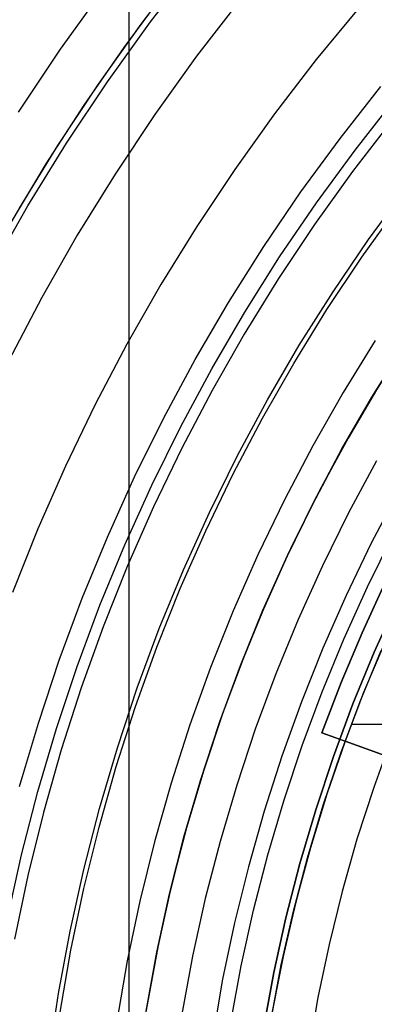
# Model space of a CAD drawing. Header units: millimetres. Extents: x 8926 to 10090, y -5004 to -3986.
# Tile 74 of 256: x 9470 to 9477, y -4348 to -4328. Entities that reach past the tile are written whole.
import ezdxf

# ---------------------------------------------------------------- set-up
doc = ezdxf.new("R2010")
doc.units = ezdxf.units.MM
for name, color, linetype in [('1', 7, 'Continuous'), ('COLOR EXT', 7, 'Continuous'), ('luz', 7, 'Continuous'), ('PLASTICO NEGRO', 7, 'Continuous')]:
    doc.layers.add(name, color=color, linetype=linetype)

msp = doc.modelspace()

# ---------------------------------------------------------------- linework, layer by layer
at = {"layer": '1', "color": 250, "true_color": 0x111111}
for p, q in [((9471.924, -4295.162, 45.792), (9471.924, -4411.848, 45.792)), ((9472.173, -4327.978, 98.631), (9473.069, -4326.804, 98.631)), ((9471.833, -4328.445, 98.631), (9472.672, -4327.314, 98.631)), ((9471.317, -4329.182, 98.631), (9472.173, -4327.978, 98.631)), ((9471.032, -4329.602, 98.631), (9471.833, -4328.445, 98.631)), ((9470.503, -4330.415, 98.631), (9471.317, -4329.182, 98.631)), ((9470.269, -4330.786, 98.631), (9471.032, -4329.602, 98.631)), ((9469.731, -4331.674, 98.631), (9470.503, -4330.415, 98.631)), ((9469.545, -4331.993, 98.631), (9470.269, -4330.786, 98.631))]:
    msp.add_line(p, q, dxfattribs=at)
at = {"layer": 'COLOR EXT', "color": 30, "true_color": 0xff8d00}
for p, q in [((9477.418, -4334.486, 25.412), (9476.783, -4335.506, 25.412)), ((9476.804, -4335.471, 29.562), (9477.44, -4334.452, 29.562)), ((9476.94, -4335.246, 21.262), (9476.326, -4336.292, 21.262)), ((9476.783, -4335.506, 25.412), (9476.182, -4336.549, 25.412)), ((9476.203, -4336.511, 29.562), (9476.804, -4335.471, 29.562)), ((9476.326, -4336.292, 21.262), (9475.747, -4337.359, 21.262)), ((9476.182, -4336.549, 25.412), (9475.618, -4337.611, 25.412)), ((9475.638, -4337.571, 29.562), (9476.203, -4336.511, 29.562)), ((9475.747, -4337.359, 21.262), (9475.206, -4338.446, 21.262)), ((9475.11, -4338.65, 29.562), (9475.638, -4337.571, 29.562)), ((9475.618, -4337.611, 25.412), (9475.091, -4338.692, 25.412)), ((9475.206, -4338.446, 21.262), (9474.704, -4339.551, 21.262)), ((9475.091, -4338.692, 25.412), (9474.601, -4339.79, 25.412)), ((9474.619, -4339.747, 29.562), (9475.11, -4338.65, 29.562)), ((9476.608, -4340.204, 16.262), (9477.06, -4339.221, 16.262)), ((9477.06, -4339.221, 19.162), (9476.608, -4340.204, 19.162)), ((9476.608, -4340.204, 17.712), (9477.06, -4339.221, 17.712)), ((9474.704, -4339.551, 21.262), (9474.239, -4340.672, 21.262)), ((9474.166, -4340.86, 29.562), (9474.619, -4339.747, 29.562)), ((9474.601, -4339.79, 25.412), (9474.149, -4340.905, 25.412)), ((9476.188, -4341.201, 16.262), (9476.608, -4340.204, 16.262)), ((9476.608, -4340.204, 19.162), (9476.188, -4341.201, 19.162)), ((9476.188, -4341.201, 17.712), (9476.608, -4340.204, 17.712)), ((9477.041, -4340.445, 26.562), (9476.638, -4341.406, 26.562)), ((9474.239, -4340.672, 21.262), (9473.814, -4341.809, 21.262)), ((9476.568, -4341.583, 29.562), (9476.99, -4340.561, 29.562)), ((9474.149, -4340.905, 25.412), (9473.735, -4342.034, 25.412)), ((9473.752, -4341.987, 29.562), (9474.166, -4340.86, 29.562)), ((9475.802, -4342.212, 16.262), (9476.188, -4341.201, 16.262)), ((9476.188, -4341.201, 19.162), (9475.802, -4342.212, 19.162)), ((9475.802, -4342.212, 17.712), (9476.188, -4341.201, 17.712)), ((9476.638, -4341.406, 26.562), (9476.265, -4342.381, 26.562)), ((9476.18, -4342.619, 29.562), (9476.568, -4341.583, 29.562)), ((9473.814, -4341.809, 21.262), (9473.429, -4342.96, 21.262)), ((9473.735, -4342.034, 25.412), (9473.361, -4343.177, 25.412)), ((9473.376, -4343.128, 29.562), (9473.752, -4341.987, 29.562)), ((9483.971, -4342.045, 26.562), (9476.39, -4342.045, 26.562)), ((9475.802, -4342.212, 19.162), (9476.265, -4342.381, 19.162)), ((9475.802, -4342.212, 16.262), (9475.802, -4342.212, 19.162)), ((9483.313, -4344.946, 16.262), (9475.802, -4342.212, 16.262)), ((9476.265, -4342.381, 19.162), (9475.898, -4343.448, 19.162)), ((9476.265, -4342.381, 24.362), (9475.898, -4343.446, 24.362)), ((9476.265, -4342.381, 26.562), (9476.265, -4342.381, 19.162)), ((9476.265, -4342.381, 26.562), (9484.91, -4345.527, 26.562)), ((9486.367, -4346.057, 24.912), (9476.265, -4342.381, 24.912)), ((9475.827, -4343.667, 29.562), (9476.18, -4342.619, 29.562)), ((9473.429, -4342.96, 21.262), (9473.084, -4344.124, 21.262)), ((9473.361, -4343.177, 25.412), (9473.026, -4344.332, 25.412)), ((9473.04, -4344.282, 29.562), (9473.376, -4343.128, 29.562)), ((9475.898, -4343.448, 19.162), (9475.567, -4344.527, 19.162)), ((9475.898, -4343.446, 24.362), (9475.569, -4344.523, 24.362)), ((9475.511, -4344.727, 29.562), (9475.827, -4343.667, 29.562)), ((9472.744, -4345.446, 29.562), (9473.04, -4344.282, 29.562)), ((9473.084, -4344.124, 21.262), (9472.779, -4345.299, 21.262)), ((9473.026, -4344.332, 25.412), (9472.731, -4345.498, 25.412)), ((9475.567, -4344.527, 19.162), (9475.275, -4345.617, 19.162)), ((9475.569, -4344.523, 24.362), (9475.276, -4345.611, 24.362)), ((9475.23, -4345.797, 29.562), (9475.511, -4344.727, 29.562)), ((9472.779, -4345.299, 21.262), (9472.515, -4346.484, 21.262)), ((9472.731, -4345.498, 25.412), (9472.477, -4346.674, 25.412)), ((9472.487, -4346.62, 29.562), (9472.744, -4345.446, 29.562)), ((9475.275, -4345.617, 19.162), (9475.02, -4346.717, 19.162)), ((9475.276, -4345.611, 24.362), (9475.022, -4346.708, 24.362)), ((9474.987, -4346.876, 29.562), (9475.23, -4345.797, 29.562)), ((9472.515, -4346.484, 21.262), (9472.292, -4347.677, 21.262)), ((9472.477, -4346.674, 25.412), (9472.263, -4347.857, 25.412)), ((9472.272, -4347.802, 29.562), (9472.487, -4346.62, 29.562)), ((9474.78, -4347.963, 29.562), (9474.987, -4346.876, 29.562)), ((9475.02, -4346.717, 19.162), (9474.804, -4347.825, 19.162)), ((9475.022, -4346.708, 24.362), (9474.806, -4347.814, 24.362))]:
    msp.add_line(p, q, dxfattribs=at)
at = {"layer": 'luz', "color": 7, "true_color": 0xffffff}
for p, q in [((9472.361, -4327.931, -23.873), (9473.265, -4326.758, -23.873)), ((9471.436, -4327.244, -23.565), (9470.55, -4328.48, -23.565)), ((9474.166, -4327.476, -24.18), (9473.287, -4328.618, -24.18)), ((9476.563, -4327.631, -23.117), (9475.688, -4328.69, -23.117)), ((9471.499, -4329.135, -23.873), (9472.361, -4327.931, -23.873)), ((9470.55, -4328.48, -23.565), (9469.708, -4329.747, -23.565)), ((9473.287, -4328.618, -24.18), (9472.448, -4329.79, -24.18)), ((9475.688, -4328.69, -23.117), (9474.85, -4329.779, -23.117)), ((9470.679, -4330.368, -23.873), (9471.499, -4329.135, -23.873)), ((9472.448, -4329.79, -24.18), (9471.65, -4330.99, -24.18)), ((9474.85, -4329.779, -23.117), (9474.051, -4330.896, -23.117)), ((9477.211, -4329.904, -22.054), (9476.414, -4330.94, -22.054)), ((9469.902, -4331.629, -23.873), (9470.679, -4330.368, -23.873)), ((9471.65, -4330.99, -24.18), (9470.894, -4332.217, -24.18)), ((9474.051, -4330.896, -23.117), (9473.29, -4332.04, -23.117)), ((9476.414, -4330.94, -22.054), (9475.653, -4332.002, -22.054)), ((9469.169, -4332.916, -23.873), (9469.902, -4331.629, -23.873)), ((9476.602, -4332.657, -22.362), (9477.339, -4331.627, -22.362)), ((9473.29, -4332.04, -23.117), (9472.569, -4333.21, -23.117)), ((9475.653, -4332.002, -22.054), (9474.929, -4333.09, -22.054)), ((9470.894, -4332.217, -24.18), (9470.18, -4333.469, -24.18)), ((9475.9, -4333.712, -22.362), (9476.602, -4332.657, -22.362)), ((9472.569, -4333.21, -23.117), (9471.889, -4334.404, -23.117)), ((9474.929, -4333.09, -22.054), (9474.244, -4334.203, -22.054)), ((9470.18, -4333.469, -24.18), (9469.511, -4334.745, -24.18)), ((9475.235, -4334.791, -22.362), (9475.9, -4333.712, -22.362)), ((9474.244, -4334.203, -22.054), (9473.597, -4335.338, -22.054)), ((9471.889, -4334.404, -23.117), (9471.25, -4335.62, -23.117)), ((9476.871, -4334.334, -22.669), (9476.227, -4335.379, -22.669)), ((9474.608, -4335.892, -22.362), (9475.235, -4334.791, -22.362)), ((9473.597, -4335.338, -22.054), (9472.99, -4336.495, -22.054)), ((9476.227, -4335.379, -22.669), (9475.62, -4336.445, -22.669)), ((9471.25, -4335.62, -23.117), (9470.654, -4336.858, -23.117)), ((9474.02, -4337.013, -22.362), (9474.608, -4335.892, -22.362)), ((9472.99, -4336.495, -22.054), (9472.423, -4337.673, -22.054)), ((9475.62, -4336.445, -22.669), (9475.049, -4337.531, -22.669)), ((9470.654, -4336.858, -23.117), (9470.101, -4338.116, -23.117)), ((9473.47, -4338.155, -22.362), (9474.02, -4337.013, -22.362)), ((9477.328, -4337.379, -21.606), (9476.789, -4338.406, -21.606)), ((9475.049, -4337.531, -22.669), (9474.517, -4338.637, -22.669)), ((9472.423, -4337.673, -22.054), (9471.897, -4338.869, -22.054)), ((9470.101, -4338.116, -23.117), (9469.592, -4339.392, -23.117)), ((9472.96, -4339.315, -22.362), (9473.47, -4338.155, -22.362)), ((9476.789, -4338.406, -21.606), (9476.286, -4339.452, -21.606)), ((9474.517, -4338.637, -22.669), (9474.023, -4339.76, -22.669)), ((9471.897, -4338.869, -22.054), (9471.412, -4340.082, -22.054)), ((9472.49, -4340.491, -22.362), (9472.96, -4339.315, -22.362)), ((9476.286, -4339.452, -21.606), (9475.819, -4340.513, -21.606)), ((9474.023, -4339.76, -22.669), (9473.568, -4340.9, -22.669)), ((9471.412, -4340.082, -22.054), (9470.97, -4341.312, -22.054)), ((9472.061, -4341.683, -22.362), (9472.49, -4340.491, -22.362)), ((9475.819, -4340.513, -21.606), (9475.389, -4341.591, -21.606)), ((9473.568, -4340.9, -22.669), (9473.153, -4342.055, -22.669)), ((9470.97, -4341.312, -22.054), (9470.57, -4342.556, -22.054)), ((9471.674, -4342.89, -22.362), (9472.061, -4341.683, -22.362)), ((9475.389, -4341.591, -21.606), (9474.996, -4342.682, -21.606)), ((9473.153, -4342.055, -22.669), (9472.778, -4343.223, -22.669)), ((9477.209, -4342.281, -20.543), (9476.84, -4343.309, -20.543)), ((9470.57, -4342.556, -22.054), (9470.214, -4343.813, -22.054)), ((9474.996, -4342.682, -21.606), (9474.642, -4343.786, -21.606)), ((9471.329, -4344.109, -22.362), (9471.674, -4342.89, -22.362)), ((9472.778, -4343.223, -22.669), (9472.443, -4344.404, -22.669)), ((9476.84, -4343.309, -20.543), (9476.505, -4344.35, -20.543)), ((9470.214, -4343.813, -22.054), (9469.901, -4345.082, -22.054)), ((9474.642, -4343.786, -21.606), (9474.325, -4344.902, -21.606)), ((9471.025, -4345.339, -22.362), (9471.329, -4344.109, -22.362)), ((9472.443, -4344.404, -22.669), (9472.149, -4345.595, -22.669)), ((9476.505, -4344.35, -20.543), (9476.207, -4345.401, -20.543)), ((9474.325, -4344.902, -21.606), (9474.048, -4346.029, -21.606)), ((9469.901, -4345.082, -22.054), (9469.633, -4346.361, -22.054)), ((9470.765, -4346.579, -22.362), (9471.025, -4345.339, -22.362)), ((9476.207, -4345.401, -20.543), (9475.946, -4346.462, -20.543)), ((9472.149, -4345.595, -22.669), (9471.897, -4346.796, -22.669)), ((9474.048, -4346.029, -21.606), (9473.809, -4347.164, -21.606)), ((9475.946, -4346.462, -20.543), (9475.721, -4347.531, -20.543)), ((9470.547, -4347.827, -22.362), (9470.765, -4346.579, -22.362)), ((9471.897, -4346.796, -22.669), (9471.686, -4348.005, -22.669)), ((9473.809, -4347.164, -21.606), (9473.61, -4348.306, -21.606)), ((9475.721, -4347.531, -20.543), (9475.534, -4348.608, -20.543))]:
    msp.add_line(p, q, dxfattribs=at)
at = {"layer": 'PLASTICO NEGRO', "color": 254, "true_color": 0xcad1ee}
for p, q in [((9476.165, -4330.276, 35.062), (9476.985, -4329.232, 35.062)), ((9476.468, -4330.506, 33.562), (9477.28, -4329.472, 33.562)), ((9475.381, -4331.347, 35.062), (9476.165, -4330.276, 35.062)), ((9475.692, -4331.566, 33.562), (9476.468, -4330.506, 33.562)), ((9474.635, -4332.445, 35.062), (9475.381, -4331.347, 35.062)), ((9476.739, -4332.304, 34.431), (9477.488, -4331.279, 34.431)), ((9474.953, -4332.653, 33.562), (9475.692, -4331.566, 33.562)), ((9473.928, -4333.568, 35.062), (9474.635, -4332.445, 35.062)), ((9476.025, -4333.355, 34.431), (9476.739, -4332.304, 34.431)), ((9474.253, -4333.765, 33.562), (9474.953, -4332.653, 33.562)), ((9475.348, -4334.429, 34.431), (9476.025, -4333.355, 34.431)), ((9473.259, -4334.715, 35.062), (9473.928, -4333.568, 35.062)), ((9473.591, -4334.901, 33.562), (9474.253, -4333.765, 33.562)), ((9474.708, -4335.526, 34.431), (9475.348, -4334.429, 34.431)), ((9472.63, -4335.884, 35.062), (9473.259, -4334.715, 35.062)), ((9472.968, -4336.058, 33.562), (9473.591, -4334.901, 33.562)), ((9474.107, -4336.645, 34.431), (9474.708, -4335.526, 34.431)), ((9472.043, -4337.074, 35.062), (9472.63, -4335.884, 35.062)), ((9472.386, -4337.236, 33.562), (9472.968, -4336.058, 33.562)), ((9473.544, -4337.784, 34.431), (9474.107, -4336.645, 34.431)), ((9476.897, -4336.752, 30.194), (9476.337, -4337.795, 30.194)), ((9471.496, -4338.284, 35.062), (9472.043, -4337.074, 35.062)), ((9471.845, -4338.434, 33.562), (9472.386, -4337.236, 33.562)), ((9473.021, -4338.941, 34.431), (9473.544, -4337.784, 34.431)), ((9476.337, -4337.795, 30.194), (9475.812, -4338.856, 30.194)), ((9470.992, -4339.511, 35.062), (9471.496, -4338.284, 35.062)), ((9476.713, -4339.282, 31.315), (9477.222, -4338.251, 31.315)), ((9471.346, -4339.65, 33.562), (9471.845, -4338.434, 33.562)), ((9472.539, -4340.116, 34.431), (9473.021, -4338.941, 34.431)), ((9475.812, -4338.856, 30.194), (9475.325, -4339.934, 30.194)), ((9476.24, -4340.329, 31.315), (9476.713, -4339.282, 31.315)), ((9470.53, -4340.756, 35.062), (9470.992, -4339.511, 35.062)), ((9470.889, -4340.882, 33.562), (9471.346, -4339.65, 33.562)), ((9477.314, -4339.566, 31.062), (9476.85, -4340.592, 31.062)), ((9476.85, -4340.592, 29.562), (9477.314, -4339.566, 29.562)), ((9475.325, -4339.934, 30.194), (9474.876, -4341.029, 30.194)), ((9472.097, -4341.307, 34.431), (9472.539, -4340.116, 34.431)), ((9475.804, -4341.392, 31.315), (9476.24, -4340.329, 31.315)), ((9476.85, -4340.592, 31.062), (9476.423, -4341.633, 31.062)), ((9476.423, -4341.633, 29.562), (9476.85, -4340.592, 29.562)), ((9470.112, -4342.016, 35.062), (9470.53, -4340.756, 35.062)), ((9470.474, -4342.129, 33.562), (9470.889, -4340.882, 33.562)), ((9474.876, -4341.029, 30.194), (9474.464, -4342.138, 30.194)), ((9471.697, -4342.512, 34.431), (9472.097, -4341.307, 34.431)), ((9475.404, -4342.469, 31.315), (9475.804, -4341.392, 31.315)), ((9476.423, -4341.633, 31.062), (9476.031, -4342.689, 31.062)), ((9476.031, -4342.689, 29.562), (9476.423, -4341.633, 29.562)), ((9469.737, -4343.289, 35.062), (9470.112, -4342.016, 35.062)), ((9470.103, -4343.39, 33.562), (9470.474, -4342.129, 33.562)), ((9474.464, -4342.138, 30.194), (9474.091, -4343.262, 30.194)), ((9471.338, -4343.73, 34.431), (9471.697, -4342.512, 34.431)), ((9475.042, -4343.559, 31.315), (9475.404, -4342.469, 31.315)), ((9476.031, -4342.689, 31.062), (9475.676, -4343.758, 31.062)), ((9475.676, -4343.758, 29.562), (9476.031, -4342.689, 29.562)), ((9474.091, -4343.262, 30.194), (9473.757, -4344.397, 30.194)), ((9469.776, -4344.663, 33.562), (9470.103, -4343.39, 33.562)), ((9474.718, -4344.662, 31.315), (9475.042, -4343.559, 31.315)), ((9471.022, -4344.96, 34.431), (9471.338, -4343.73, 34.431)), ((9475.676, -4343.758, 31.062), (9475.358, -4344.838, 31.062)), ((9475.358, -4344.838, 29.562), (9475.676, -4343.758, 29.562)), ((9473.757, -4344.397, 30.194), (9473.462, -4345.543, 30.194)), ((9469.493, -4345.946, 33.562), (9469.776, -4344.663, 33.562)), ((9474.431, -4345.774, 31.315), (9474.718, -4344.662, 31.315)), ((9475.358, -4344.838, 31.062), (9475.078, -4345.929, 31.062)), ((9475.078, -4345.929, 29.562), (9475.358, -4344.838, 29.562)), ((9470.748, -4346.2, 34.431), (9471.022, -4344.96, 34.431)), ((9473.462, -4345.543, 30.194), (9473.207, -4346.699, 30.194)), ((9474.184, -4346.896, 31.315), (9474.431, -4345.774, 31.315)), ((9475.078, -4345.929, 31.062), (9474.835, -4347.028, 31.062)), ((9474.835, -4347.028, 29.562), (9475.078, -4345.929, 29.562)), ((9470.518, -4347.449, 34.431), (9470.748, -4346.2, 34.431)), ((9473.207, -4346.699, 30.194), (9472.992, -4347.862, 30.194)), ((9473.975, -4348.026, 31.315), (9474.184, -4346.896, 31.315)), ((9474.835, -4347.028, 31.062), (9474.63, -4348.136, 31.062)), ((9474.63, -4348.136, 29.562), (9474.835, -4347.028, 29.562)), ((9470.33, -4348.705, 34.431), (9470.518, -4347.449, 34.431))]:
    msp.add_line(p, q, dxfattribs=at)

doc.saveas('drawing.dxf')
